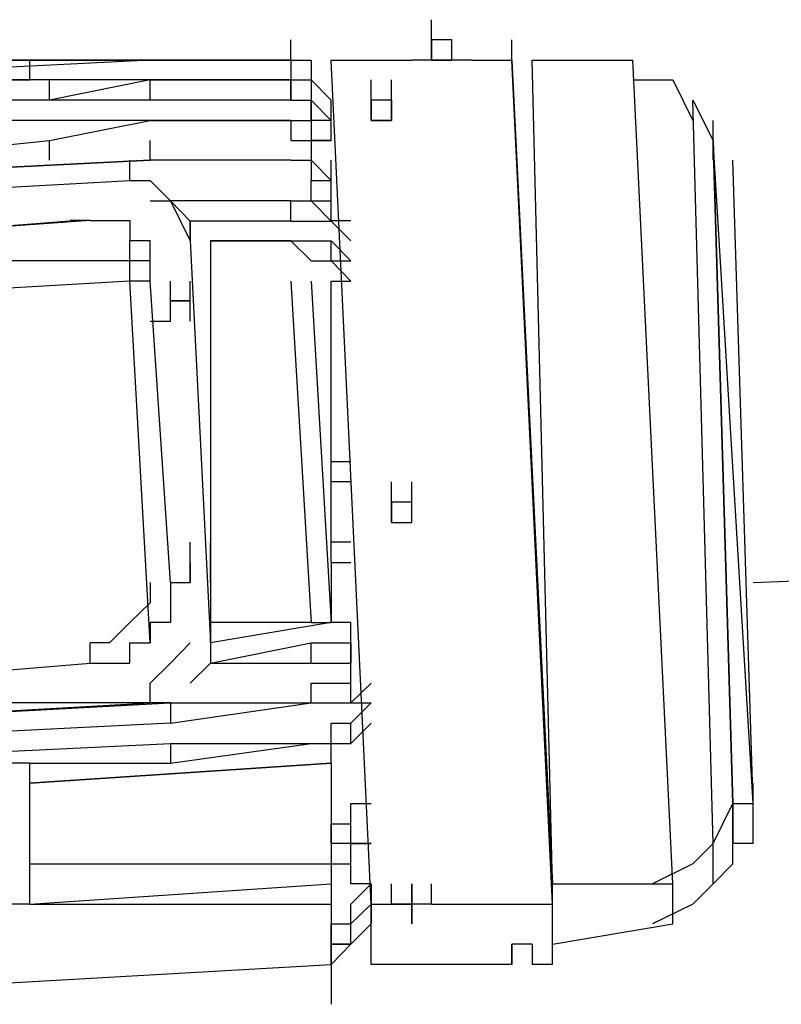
# Model space of a CAD drawing. Header units: inches. Extents: x -52 to 2304, y -1039 to 838.
# Tile 15 of 118: x 741 to 756, y -730 to -711. Entities that reach past the tile are written whole.
import ezdxf

# ---------------------------------------------------------------- set-up
doc = ezdxf.new("R2010")
doc.units = ezdxf.units.IN
doc.header["$MEASUREMENT"] = 0
doc.layers.add('DRYER-TRAIN', color=7, linetype='Continuous')

msp = doc.modelspace()

# ---------------------------------------------------------------- linework, layer by layer
at = {"layer": 'DRYER-TRAIN'}
for p, q in [((749.016, -711.396), (749.016, -711)), ((749.016, -711.396), (749.016, -711)), ((749.016, -711.396), (749.016, -711)), ((746.268, -711.792), (746.268, -711.396)), ((749.016, -711.792), (749.016, -711.396)), ((749.016, -711.792), (749.016, -711.396)), ((749.016, -711.792), (749.016, -711.396)), ((749.412, -711.396), (749.016, -711.396)), ((749.016, -711.396), (749.016, -711.792)), ((749.016, -711.792), (749.016, -711.396)), ((749.412, -711.792), (749.412, -711.396)), ((750.588, -711.792), (750.588, -711.396)), ((743.52, -711.792), (735.66, -712.176)), ((743.52, -711.792), (740.376, -711.792)), ((740.376, -711.792), (743.52, -711.792)), ((743.52, -711.792), (740.376, -711.792)), ((741.168, -712.176), (741.168, -711.792)), ((746.268, -711.792), (743.52, -711.792)), ((746.268, -711.792), (743.52, -711.792)), ((746.268, -711.792), (743.52, -711.792)), ((743.52, -711.792), (746.268, -711.792)), ((746.268, -711.792), (746.268, -712.176)), ((746.268, -711.792), (746.664, -711.792)), ((746.268, -711.792), (746.664, -711.792)), ((746.268, -711.792), (746.664, -711.792)), ((746.664, -711.792), (746.664, -712.176)), ((746.664, -711.792), (746.664, -712.176)), ((746.664, -711.792), (746.664, -712.176)), ((747.06, -711.792), (748.632, -711.792)), ((747.84, -728.292), (747.06, -711.792)), ((749.016, -711.792), (748.632, -711.792)), ((749.412, -711.792), (749.016, -711.792)), ((749.016, -711.792), (749.412, -711.792)), ((749.412, -711.792), (749.016, -711.792)), ((749.412, -711.792), (749.016, -711.792)), ((749.808, -711.792), (749.412, -711.792)), ((749.808, -711.792), (750.588, -711.792)), ((751.38, -728.292), (750.588, -711.792)), ((750.588, -711.792), (751.38, -727.896)), ((750.984, -711.792), (752.952, -711.792)), ((751.38, -727.896), (750.984, -711.792)), ((753.732, -727.896), (752.952, -711.792)), ((743.52, -712.176), (735.66, -712.176)), ((741.168, -712.176), (740.772, -712.176)), ((740.772, -712.176), (741.168, -712.176)), ((743.52, -712.176), (741.552, -712.176)), ((743.52, -712.176), (741.552, -712.572)), ((741.552, -712.572), (741.552, -712.176)), ((743.52, -712.572), (743.52, -712.176)), ((746.268, -712.176), (743.52, -712.176)), ((746.268, -712.176), (743.52, -712.176)), ((743.52, -712.176), (746.268, -712.176)), ((746.268, -712.572), (746.268, -712.176)), ((746.268, -712.176), (746.268, -712.572)), ((746.268, -712.176), (746.664, -712.176)), ((746.268, -712.176), (746.664, -712.176)), ((746.268, -712.176), (746.664, -712.176)), ((746.664, -712.176), (746.664, -712.572)), ((746.664, -712.176), (746.664, -712.572)), ((747.06, -712.572), (746.664, -712.176)), ((747.06, -712.572), (746.664, -712.176)), ((747.06, -712.572), (746.664, -712.176)), ((747.06, -712.572), (746.664, -712.176)), ((747.84, -712.572), (747.84, -712.176)), ((747.84, -712.572), (747.84, -712.176)), ((747.84, -712.572), (747.84, -712.176)), ((747.84, -712.572), (747.84, -712.176)), ((748.236, -712.572), (748.236, -712.176)), ((748.236, -712.572), (748.236, -712.176)), ((752.952, -712.176), (753.732, -712.176)), ((753.732, -712.176), (754.128, -712.968)), ((743.52, -712.572), (735.66, -712.572)), ((746.268, -712.572), (743.52, -712.572)), ((746.268, -712.572), (746.664, -712.572)), ((746.268, -712.572), (746.664, -712.572)), ((746.664, -712.572), (746.664, -712.968)), ((746.664, -712.968), (746.664, -712.572)), ((747.06, -712.968), (746.664, -712.572)), ((747.06, -712.968), (746.664, -712.572)), ((747.06, -712.968), (746.664, -712.572)), ((747.06, -712.968), (747.06, -712.572)), ((747.06, -712.968), (747.06, -712.572)), ((747.84, -712.968), (747.84, -712.572)), ((747.84, -712.968), (747.84, -712.572)), ((747.84, -712.572), (747.84, -712.968)), ((747.84, -712.968), (747.84, -712.572)), ((747.84, -712.572), (747.84, -712.968)), ((748.236, -712.572), (747.84, -712.572)), ((748.236, -712.572), (747.84, -712.572)), ((747.84, -712.968), (747.84, -712.572)), ((747.84, -712.572), (747.84, -712.968)), ((747.84, -712.968), (747.84, -712.572)), ((748.236, -712.968), (748.236, -712.572)), ((748.236, -712.968), (748.236, -712.572)), ((748.236, -712.968), (748.236, -712.572)), ((748.236, -712.968), (748.236, -712.572)), ((748.236, -712.572), (748.236, -712.968)), ((748.236, -712.968), (748.236, -712.572)), ((748.236, -712.968), (748.236, -712.572)), ((748.236, -712.968), (748.236, -712.572)), ((754.128, -712.572), (754.524, -713.364)), ((754.524, -727.104), (754.128, -712.572)), ((741.552, -712.968), (737.628, -712.968)), ((741.552, -713.364), (743.52, -712.968)), ((743.52, -712.968), (741.552, -712.968)), ((743.52, -712.968), (746.268, -712.968)), ((746.268, -712.968), (743.52, -712.968)), ((746.268, -712.968), (746.268, -713.364)), ((746.268, -712.968), (746.664, -712.968)), ((746.664, -712.968), (746.664, -713.364)), ((747.06, -712.968), (746.664, -712.968)), ((747.06, -713.364), (747.06, -712.968)), ((747.06, -713.364), (747.06, -712.968)), ((747.06, -713.364), (747.06, -712.968)), ((747.06, -713.364), (747.06, -712.968)), ((747.06, -713.364), (747.06, -712.968)), ((747.06, -713.364), (747.06, -712.968)), ((748.236, -712.968), (747.84, -712.968)), ((747.84, -712.968), (748.236, -712.968)), ((747.84, -712.968), (748.236, -712.968)), ((747.84, -712.968), (748.236, -712.968)), ((747.84, -712.968), (748.236, -712.968)), ((754.524, -713.364), (754.524, -712.968)), ((754.524, -713.364), (754.524, -712.968)), ((737.628, -713.748), (741.552, -713.364)), ((741.552, -713.748), (741.552, -713.364)), ((743.52, -713.748), (743.52, -713.364)), ((746.268, -713.364), (746.664, -713.364)), ((747.06, -713.364), (746.664, -713.364)), ((746.664, -713.364), (746.664, -713.748)), ((746.664, -713.364), (747.06, -713.364)), ((746.664, -713.364), (747.06, -713.364)), ((754.524, -713.748), (754.524, -713.364)), ((754.908, -726.324), (754.524, -713.364)), ((754.524, -713.364), (754.908, -726.324)), ((755.304, -726.324), (754.524, -713.364)), ((743.52, -713.748), (735.66, -714.144)), ((735.66, -714.144), (743.52, -713.748)), ((743.124, -714.144), (743.124, -713.748)), ((746.268, -713.748), (743.52, -713.748)), ((746.268, -713.748), (743.52, -713.748)), ((746.268, -713.748), (746.664, -713.748)), ((746.268, -713.748), (746.664, -713.748)), ((746.664, -713.748), (746.664, -714.144)), ((746.664, -713.748), (747.06, -714.144)), ((747.06, -714.144), (747.06, -713.748)), ((747.06, -714.144), (747.06, -713.748)), ((755.304, -726.324), (754.908, -713.748)), ((736.056, -714.54), (743.124, -714.144)), ((736.056, -714.54), (743.124, -714.144)), ((743.124, -714.144), (743.52, -714.144)), ((743.52, -714.144), (743.916, -714.54)), ((746.664, -714.144), (747.06, -714.144)), ((746.664, -714.54), (746.664, -714.144)), ((747.06, -714.54), (747.06, -714.144)), ((747.06, -714.54), (747.06, -714.144)), ((743.52, -714.54), (743.916, -714.54)), ((743.916, -714.54), (744.3, -715.32)), ((743.916, -714.54), (744.3, -714.936)), ((746.268, -714.54), (743.916, -714.54)), ((746.268, -714.936), (746.268, -714.54)), ((746.268, -714.54), (746.664, -714.54)), ((746.664, -714.54), (747.06, -714.936)), ((746.664, -714.54), (747.06, -714.54)), ((747.06, -714.936), (747.06, -714.54)), ((742.344, -714.924), (736.836, -715.32)), ((741.948, -714.936), (737.232, -715.32)), ((742.344, -714.924), (741.948, -714.924)), ((742.344, -714.924), (742.728, -714.924)), ((742.728, -714.924), (743.124, -714.924)), ((743.124, -714.924), (743.124, -715.32)), ((744.3, -715.32), (744.3, -714.924)), ((744.3, -714.936), (744.3, -715.32)), ((746.268, -714.936), (744.3, -714.936)), ((746.268, -714.936), (746.664, -714.936)), ((746.664, -714.936), (747.06, -714.936)), ((747.06, -714.924), (747.444, -714.924)), ((747.444, -715.32), (747.06, -714.936)), ((747.444, -715.32), (747.06, -714.936)), ((743.124, -715.716), (743.124, -715.32)), ((743.52, -715.32), (743.124, -715.32)), ((743.52, -715.716), (743.52, -715.32)), ((744.3, -715.32), (744.696, -723.18)), ((744.696, -715.32), (744.696, -723.18)), ((744.696, -715.32), (746.268, -715.32)), ((746.268, -715.32), (744.696, -715.32)), ((746.268, -715.32), (746.664, -715.716)), ((746.268, -715.32), (746.664, -715.32)), ((746.664, -715.32), (747.06, -715.32)), ((747.06, -715.716), (747.06, -715.32)), ((747.444, -715.716), (747.06, -715.32)), ((743.124, -715.716), (736.452, -715.716)), ((743.124, -716.112), (743.124, -715.716)), ((743.52, -715.716), (743.124, -715.716)), ((743.52, -716.112), (743.52, -715.716)), ((743.52, -716.112), (743.52, -715.716)), ((743.52, -716.112), (743.52, -715.716)), ((746.664, -715.716), (747.06, -715.716)), ((747.06, -715.716), (747.444, -715.716)), ((747.444, -716.112), (747.06, -715.716)), ((743.124, -716.112), (736.452, -716.496)), ((743.52, -723.18), (743.124, -716.112)), ((743.52, -716.112), (743.124, -716.112)), ((743.916, -722.004), (743.52, -716.112)), ((743.916, -716.496), (743.916, -716.112)), ((743.916, -716.496), (743.916, -716.112)), ((743.916, -716.496), (743.916, -716.112)), ((744.3, -716.496), (744.3, -716.112)), ((744.3, -716.496), (744.3, -716.112)), ((744.3, -716.496), (744.3, -716.112)), ((744.3, -716.496), (744.3, -716.112)), ((744.3, -716.496), (744.3, -716.112)), ((744.3, -716.496), (744.3, -716.112)), ((744.3, -716.496), (744.3, -716.112)), ((744.3, -716.496), (744.3, -716.112)), ((744.3, -716.496), (744.3, -716.112)), ((744.3, -716.496), (744.3, -716.112)), ((744.3, -716.496), (744.3, -716.112)), ((746.268, -716.112), (746.664, -722.784)), ((746.664, -716.112), (747.06, -722.784)), ((747.06, -719.64), (747.06, -716.112)), ((747.06, -716.112), (747.444, -716.112)), ((743.916, -716.892), (743.916, -716.496)), ((743.916, -716.496), (744.3, -716.496)), ((744.3, -716.496), (743.916, -716.496)), ((744.3, -716.892), (744.3, -716.496)), ((744.3, -716.892), (744.3, -716.496)), ((744.3, -716.892), (744.3, -716.496)), ((743.52, -716.892), (743.916, -716.892)), ((747.06, -720.036), (747.06, -719.64)), ((747.06, -720.036), (747.06, -719.64)), ((747.06, -719.64), (747.444, -719.64)), ((747.06, -720.036), (747.06, -719.64)), ((747.06, -721.212), (747.06, -720.036)), ((747.444, -720.036), (747.06, -720.036)), ((747.444, -720.036), (747.06, -720.036)), ((748.236, -720.432), (748.236, -720.036)), ((748.236, -720.432), (748.236, -720.036)), ((748.236, -720.432), (748.236, -720.036)), ((748.236, -720.432), (748.236, -720.036)), ((748.236, -720.432), (748.236, -720.036)), ((748.236, -720.432), (748.236, -720.036)), ((748.236, -720.432), (748.236, -720.036)), ((748.236, -720.432), (748.236, -720.036)), ((748.236, -720.432), (748.236, -720.036)), ((748.236, -720.432), (748.236, -720.036)), ((748.236, -720.432), (748.236, -720.036)), ((748.236, -720.432), (748.236, -720.036)), ((748.236, -720.432), (748.236, -720.036)), ((748.236, -720.432), (748.236, -720.036)), ((748.236, -720.432), (748.236, -720.036)), ((748.236, -720.432), (748.236, -720.036)), ((748.632, -720.432), (748.632, -720.036)), ((748.236, -720.828), (748.236, -720.432)), ((748.236, -720.432), (748.236, -720.828)), ((748.632, -720.432), (748.236, -720.432)), ((748.236, -720.432), (748.236, -720.828)), ((748.236, -720.432), (748.236, -720.828)), ((748.236, -720.828), (748.236, -720.432)), ((748.236, -720.432), (748.236, -720.828)), ((748.236, -720.828), (748.236, -720.432)), ((748.236, -720.828), (748.236, -720.432)), ((748.236, -720.828), (748.236, -720.432)), ((748.632, -720.828), (748.632, -720.432)), ((748.632, -720.828), (748.632, -720.432)), ((747.06, -721.212), (747.06, -720.828)), ((747.06, -721.212), (747.06, -720.828)), ((748.236, -720.828), (748.632, -720.828)), ((755.304, -722.004), (782.412, -720.828)), ((744.3, -721.608), (744.3, -721.212)), ((744.3, -721.608), (744.3, -721.212)), ((744.3, -721.608), (744.3, -721.212)), ((744.3, -721.608), (744.3, -721.212)), ((744.3, -721.608), (744.3, -721.212)), ((744.3, -721.608), (744.3, -721.212)), ((744.3, -721.608), (744.3, -721.212)), ((744.3, -721.608), (744.3, -721.212)), ((744.3, -721.608), (744.3, -721.212)), ((744.3, -721.608), (744.3, -721.212)), ((744.696, -721.608), (744.696, -721.212)), ((747.06, -721.608), (747.06, -721.212)), ((747.444, -721.212), (747.06, -721.212)), ((747.444, -721.212), (747.06, -721.212)), ((744.3, -721.608), (744.3, -722.004)), ((744.3, -722.004), (744.3, -721.608)), ((744.3, -722.004), (744.3, -721.608)), ((744.696, -722.004), (744.696, -721.608)), ((744.696, -722.004), (744.696, -721.608)), ((747.06, -721.608), (747.06, -722.784)), ((747.06, -721.608), (747.444, -721.608)), ((743.52, -722.004), (743.52, -722.4)), ((743.916, -722.004), (744.3, -722.004)), ((743.916, -722.004), (743.916, -722.4)), ((743.52, -722.4), (743.124, -722.784)), ((743.916, -722.4), (743.916, -722.784)), ((747.06, -722.784), (747.06, -722.4)), ((743.124, -722.784), (742.728, -723.18)), ((743.916, -722.784), (743.52, -722.784)), ((743.52, -722.784), (743.52, -723.18)), ((744.696, -723.18), (744.696, -722.784)), ((744.696, -723.18), (744.696, -722.784)), ((746.664, -722.784), (744.696, -722.784)), ((747.06, -722.784), (744.696, -723.18)), ((746.664, -722.784), (747.06, -722.784)), ((747.444, -722.784), (747.06, -722.784)), ((747.444, -723.18), (747.444, -722.784)), ((742.728, -723.18), (742.344, -723.18)), ((742.344, -723.576), (742.344, -723.18)), ((743.124, -723.576), (743.124, -723.18)), ((743.124, -723.18), (743.52, -723.18)), ((744.3, -723.18), (743.916, -723.576)), ((744.3, -723.18), (743.916, -723.576)), ((744.696, -723.18), (744.696, -723.576)), ((744.696, -723.576), (746.664, -723.18)), ((746.664, -723.18), (747.06, -723.18)), ((746.664, -723.576), (746.664, -723.18)), ((747.06, -723.18), (747.444, -723.18)), ((747.444, -723.576), (747.444, -723.18)), ((747.444, -723.18), (747.444, -723.576)), ((737.628, -723.972), (742.344, -723.576)), ((737.628, -723.972), (742.344, -723.576)), ((742.344, -723.576), (742.728, -723.576)), ((742.728, -723.576), (743.124, -723.576)), ((743.916, -723.576), (743.52, -723.972)), ((743.916, -723.576), (743.52, -723.972)), ((744.696, -723.576), (744.3, -723.972)), ((744.696, -723.576), (746.664, -723.576)), ((745.488, -723.576), (747.444, -723.576)), ((746.664, -723.576), (747.06, -723.576)), ((747.06, -723.576), (747.444, -723.576)), ((747.444, -723.972), (747.444, -723.576)), ((743.52, -724.356), (743.52, -723.972)), ((746.664, -724.356), (746.664, -723.972)), ((746.664, -723.972), (747.06, -723.972)), ((747.06, -723.972), (747.444, -723.972)), ((747.444, -724.356), (747.444, -723.972)), ((747.84, -723.972), (747.444, -724.356)), ((743.52, -724.356), (736.452, -724.356)), ((736.452, -724.752), (743.52, -724.356)), ((736.452, -724.752), (743.916, -724.356)), ((743.916, -724.356), (743.52, -724.356)), ((743.916, -724.356), (743.52, -724.356)), ((743.916, -724.356), (746.664, -724.356)), ((743.916, -724.752), (746.664, -724.356)), ((743.916, -724.356), (743.916, -724.752)), ((746.664, -724.356), (747.06, -724.356)), ((747.06, -724.356), (747.444, -724.356)), ((747.444, -724.752), (747.84, -724.356)), ((747.444, -724.356), (747.84, -724.356)), ((743.916, -724.752), (736.056, -725.148)), ((747.06, -725.148), (747.06, -724.752)), ((747.06, -724.752), (747.444, -724.752)), ((747.444, -725.148), (747.444, -724.752)), ((747.84, -724.752), (747.444, -725.148)), ((736.056, -725.532), (743.916, -725.148)), ((743.916, -725.148), (746.664, -725.148)), ((743.916, -725.148), (743.916, -725.532)), ((743.916, -725.532), (746.664, -725.148)), ((746.664, -725.148), (747.06, -725.148)), ((746.664, -725.148), (747.06, -725.148)), ((747.06, -725.148), (747.444, -725.148)), ((747.06, -725.532), (747.06, -725.148)), ((741.168, -725.532), (739.2, -725.532)), ((741.168, -728.292), (741.168, -725.532)), ((741.168, -725.532), (743.916, -725.532)), ((747.06, -725.532), (741.168, -725.928)), ((741.168, -725.928), (747.06, -725.532)), ((747.06, -725.532), (747.06, -727.5)), ((755.304, -726.324), (755.304, -725.928)), ((747.444, -726.324), (747.84, -726.324)), ((747.444, -727.104), (747.444, -726.324)), ((754.524, -727.104), (754.908, -726.324)), ((754.908, -726.72), (754.908, -726.324)), ((754.908, -726.324), (755.304, -726.324)), ((754.908, -727.5), (754.908, -726.324)), ((754.908, -726.324), (754.908, -727.104)), ((755.304, -727.104), (755.304, -726.324)), ((755.304, -727.104), (755.304, -726.324)), ((747.06, -726.72), (747.444, -726.72)), ((747.06, -727.104), (747.06, -726.72)), ((747.06, -727.104), (747.06, -726.72)), ((747.06, -726.72), (747.06, -727.104)), ((747.06, -727.104), (747.06, -726.72)), ((747.444, -727.104), (747.444, -726.72)), ((755.304, -727.104), (755.304, -726.72)), ((747.444, -727.104), (747.06, -727.104)), ((747.444, -727.104), (747.06, -727.104)), ((747.444, -727.896), (747.444, -727.104)), ((747.84, -727.104), (747.444, -727.104)), ((747.444, -727.104), (747.84, -727.104)), ((754.524, -727.104), (754.128, -727.5)), ((754.524, -727.896), (754.524, -727.104)), ((754.908, -727.5), (754.908, -727.104)), ((755.304, -727.104), (754.908, -727.104)), ((741.168, -727.5), (747.06, -727.5)), ((747.06, -727.5), (747.06, -727.896)), ((747.06, -727.5), (747.444, -727.5)), ((747.444, -727.896), (747.444, -727.5)), ((754.128, -727.5), (753.336, -727.896)), ((754.908, -727.5), (754.524, -727.896)), ((741.168, -728.292), (747.06, -727.896)), ((747.06, -727.896), (747.06, -728.292)), ((747.84, -727.896), (747.444, -727.896)), ((747.84, -727.896), (747.444, -728.292)), ((747.84, -727.896), (747.444, -727.896)), ((747.84, -727.896), (747.84, -728.292)), ((748.236, -728.292), (748.236, -727.896)), ((748.236, -728.292), (748.236, -727.896)), ((748.632, -728.292), (748.632, -727.896)), ((748.632, -728.292), (748.632, -727.896)), ((748.632, -728.292), (748.632, -727.896)), ((748.632, -728.292), (748.632, -727.896)), ((748.632, -727.896), (748.632, -728.292)), ((748.632, -728.292), (748.632, -727.896)), ((748.632, -728.292), (748.632, -727.896)), ((748.632, -728.292), (748.632, -727.896)), ((749.016, -728.292), (749.016, -727.896)), ((751.38, -727.896), (753.732, -727.896)), ((751.38, -729.072), (751.38, -727.896)), ((751.38, -729.072), (751.38, -727.896)), ((753.732, -728.676), (753.732, -727.896)), ((754.524, -727.896), (754.128, -728.292)), ((741.168, -728.292), (740.772, -728.292)), ((741.168, -728.292), (747.06, -728.292)), ((747.06, -728.292), (747.06, -729.468)), ((747.444, -728.676), (747.444, -728.292)), ((747.444, -728.676), (747.444, -728.292)), ((747.84, -728.292), (747.444, -728.676)), ((747.84, -728.292), (747.444, -728.676)), ((747.84, -728.292), (747.444, -728.676)), ((747.84, -729.468), (747.84, -728.292)), ((747.84, -728.292), (747.84, -728.676)), ((747.84, -728.292), (747.84, -728.676)), ((747.84, -728.292), (747.84, -728.676)), ((747.84, -728.292), (747.84, -728.676)), ((747.84, -728.292), (748.236, -728.292)), ((748.632, -728.292), (748.236, -728.292)), ((748.632, -728.292), (748.236, -728.292)), ((748.632, -728.292), (748.236, -728.292)), ((748.236, -728.292), (748.632, -728.292)), ((748.632, -728.676), (748.632, -728.292)), ((748.632, -728.292), (748.632, -728.676)), ((748.632, -728.676), (748.632, -728.292)), ((748.632, -728.292), (748.632, -728.676)), ((749.016, -728.292), (748.632, -728.292)), ((748.632, -728.292), (748.632, -728.676)), ((749.016, -728.292), (748.632, -728.292)), ((749.016, -728.292), (748.632, -728.292)), ((748.632, -728.676), (748.632, -728.292)), ((748.632, -728.292), (748.632, -728.676)), ((749.016, -728.292), (751.38, -728.292)), ((751.38, -729.468), (751.38, -728.292)), ((754.128, -728.292), (753.336, -728.676)), ((747.06, -728.676), (747.444, -728.676)), ((747.06, -728.676), (747.444, -728.676)), ((747.06, -729.072), (747.06, -728.676)), ((747.444, -729.072), (747.444, -728.676)), ((747.444, -729.072), (747.444, -728.676)), ((747.444, -729.072), (747.444, -728.676)), ((747.84, -728.676), (747.444, -729.072)), ((747.84, -728.676), (747.444, -729.072)), ((747.84, -728.676), (747.444, -729.072)), ((747.84, -728.676), (747.444, -729.072)), ((751.38, -729.072), (751.38, -728.676)), ((751.38, -729.072), (753.732, -728.676)), ((747.06, -729.468), (747.06, -729.072)), ((747.06, -729.072), (747.444, -729.072)), ((747.444, -729.072), (747.06, -729.072)), ((747.06, -729.072), (747.444, -729.072)), ((747.06, -729.072), (747.444, -729.072)), ((747.06, -729.072), (747.444, -729.072)), ((747.06, -729.468), (747.444, -729.072)), ((747.06, -729.072), (747.444, -729.072)), ((750.588, -729.468), (750.588, -729.072)), ((750.984, -729.072), (750.588, -729.072)), ((750.588, -729.072), (750.588, -729.468)), ((750.984, -729.072), (750.984, -729.468)), ((733.308, -730.248), (747.06, -729.468)), ((747.06, -729.468), (747.06, -730.248)), ((747.06, -729.468), (747.06, -730.248)), ((750.588, -729.468), (747.84, -729.468)), ((751.38, -729.468), (750.984, -729.468))]:
    msp.add_line(p, q, dxfattribs=at)

doc.saveas('drawing.dxf')
